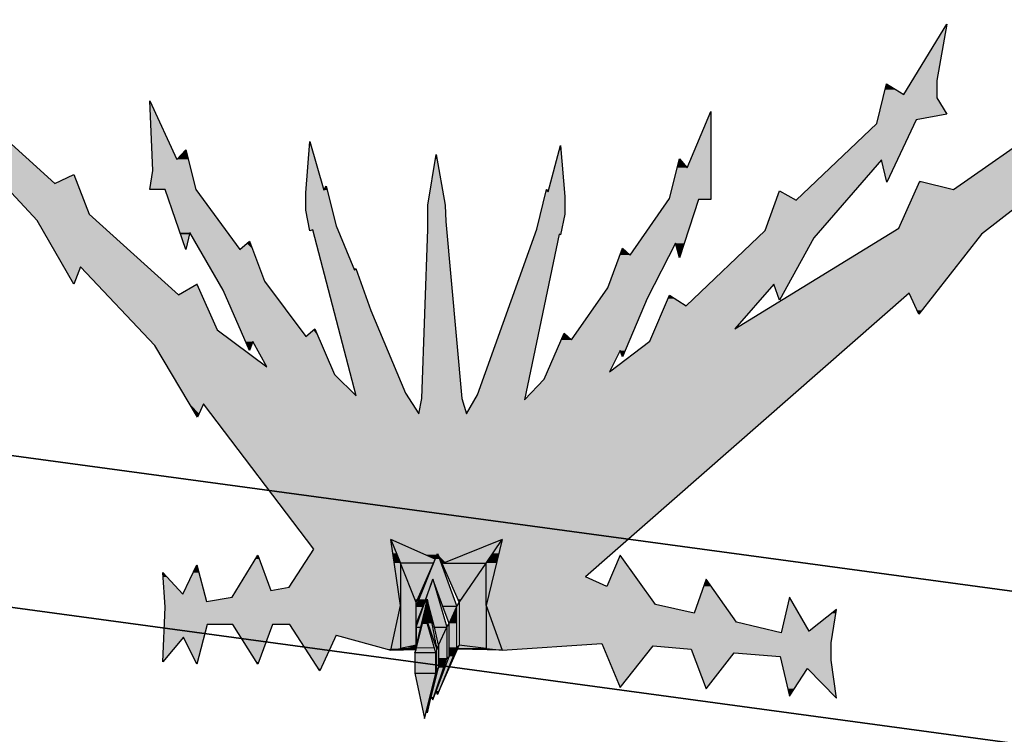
# Model space of a CAD drawing. Header units: millimetres. Extents: x 0 to 16721, y 217 to 10981.
# Tile 4 of 256: x 1489 to 1718, y 5607 to 5774. Entities that reach past the tile are written whole.
import ezdxf

# ---------------------------------------------------------------- set-up
doc = ezdxf.new("R2010")
doc.units = ezdxf.units.MM
doc.layers.add('PDF_PSS & TL', color=7, linetype='Continuous', true_color=0x7fffdf)

msp = doc.modelspace()

# ---------------------------------------------------------------- linework, layer by layer
at = {"layer": 'PDF_PSS & TL', "color": 7, "lineweight": 25}
for points in [[(1694.28, 5756.15), (1704.28, 5772.52)], [(1704.28, 5772.52), (1701.94, 5759.4), (1701.94, 5755.37)], [(1705.84, 5734.06), (1748.47, 5763.81), (1751.98, 5773.56)], [(1688.04, 5749.39), (1690.25, 5758.62)], [(1690.25, 5758.62), (1694.28, 5756.15)], [(1475.82, 5754.59), (1497, 5735.49)], [(1519.74, 5738.47), (1519.09, 5754.72)], [(1519.09, 5754.72), (1525.33, 5741.07), (1527.41, 5743.28), (1529.75, 5734.06)], [(1701.94, 5755.37), (1704.28, 5751.6)], [(1643.98, 5739.12), (1649.44, 5752.25)], [(1649.44, 5752.25), (1649.44, 5731.72)], [(1704.28, 5751.6), (1697.14, 5750.3)], [(1750.03, 5752.9), (1712.34, 5723.66)], [(1669.32, 5731.59), (1688.04, 5749.39)], [(1697.14, 5750.3), (1690.38, 5735.75)], [(1492.84, 5726.91), (1474.91, 5746.14)], [(1555.35, 5733.28), (1556.26, 5745.23)], [(1556.26, 5745.23), (1559.51, 5733.93), (1560.03, 5734.84)], [(1595.25, 5686.36), (1609.02, 5724.83), (1611.23, 5734.05), (1611.62, 5733.53), (1614.48, 5744.32), (1615.52, 5732.49), (1615.52, 5728.34), (1614.48, 5723.53)], [(1581.6, 5681.94), (1582.25, 5685.45), (1583.68, 5724.83), (1583.68, 5730.41), (1585.63, 5742.24), (1587.71, 5730.41), (1587.84, 5726.65), (1591.61, 5685.45)], [(1639.82, 5731.98), (1642.16, 5741.2)], [(1642.16, 5741.2), (1643.98, 5739.12)], [(1690.38, 5735.75), (1689.08, 5740.94), (1673.35, 5722.88)], [(1497, 5735.48), (1501.42, 5737.56)], [(1501.42, 5737.56), (1504.93, 5728.34)], [(1522.6, 5734.06), (1519.09, 5734.06), (1519.74, 5738.47)], [(1693.11, 5725.09), (1698.05, 5736)], [(1698.05, 5736), (1705.84, 5734.06)], [(1527.41, 5720.15), (1522.6, 5734.05)], [(1529.75, 5734.06), (1540.01, 5720.15), (1542.22, 5722.1)], [(1556.26, 5724.44), (1555.35, 5729.25), (1555.35, 5733.28)], [(1560.03, 5734.84), (1562.37, 5725.61)], [(1662.05, 5724.57), (1665.43, 5733.79)], [(1665.43, 5733.8), (1669.32, 5731.59)], [(1628.91, 5720.41), (1630.73, 5718.85), (1639.82, 5731.98)], [(1646.58, 5731.72), (1642.16, 5718.2)], [(1649.44, 5731.72), (1646.58, 5731.72)], [(1504.93, 5728.34), (1525.72, 5709.62)], [(1501.42, 5712.09), (1492.84, 5726.91)], [(1528.32, 5724.05), (1527.41, 5720.15)], [(1543, 5698.71), (1542.22, 5696.63), (1536.12, 5710.66), (1528.32, 5724.05)], [(1556.91, 5724.7), (1556.26, 5724.44)], [(1567.05, 5686.1), (1556.91, 5724.7)], [(1562.37, 5725.61), (1566.66, 5715.34), (1566.92, 5715.73), (1570.43, 5705.98), (1578.48, 5686.75)], [(1614.22, 5723.66), (1606.16, 5685.19)], [(1614.48, 5723.53), (1614.22, 5723.66)], [(1625.92, 5691.69), (1635.28, 5698.84), (1639.82, 5709.49), (1643.72, 5707.02), (1662.05, 5724.57)], [(1655.03, 5701.7), (1693.11, 5725.09)], [(1712.34, 5723.66), (1697.79, 5705.08)], [(1542.22, 5722.1), (1545.73, 5712.74)], [(1642.16, 5718.2), (1641.25, 5721.58), (1634.63, 5708.71)], [(1673.35, 5722.88), (1665.43, 5708.32)], [(1615.39, 5700.66), (1617.08, 5699.1), (1625.53, 5711.18), (1628.91, 5720.41)], [(1502.98, 5716.12), (1501.42, 5712.09)], [(1520.26, 5697.8), (1502.98, 5716.12)], [(1525.72, 5709.62), (1530.01, 5712.09)], [(1530.01, 5712.09), (1534.69, 5701.44), (1546.25, 5692.86)], [(1545.73, 5712.74), (1555.35, 5699.88)], [(1664.13, 5712.09), (1655.03, 5701.7)], [(1665.43, 5708.32), (1664.13, 5712.09)], [(1695.58, 5710.01), (1620.33, 5644)], [(1697.79, 5705.07), (1695.58, 5710.01)], [(1634.63, 5708.71), (1628.91, 5695.2)], [(1555.35, 5699.88), (1557.43, 5701.7), (1561.98, 5691.04)], [(1610.71, 5690), (1615.39, 5700.66)], [(1546.25, 5692.86), (1543, 5698.71)], [(1530.14, 5681.16), (1520.26, 5697.8)], [(1628.39, 5696.63), (1625.92, 5691.69)], [(1628.91, 5695.2), (1628.39, 5696.63)], [(1561.98, 5691.04), (1567.05, 5686.1)], [(1606.16, 5685.19), (1610.71, 5690)], [(1578.48, 5686.75), (1581.6, 5681.94)], [(1591.61, 5685.45), (1592.65, 5681.94)], [(1592.65, 5681.94), (1595.25, 5686.36)], [(1531.57, 5684.28), (1530.14, 5681.16)], [(1557.17, 5650.49), (1531.57, 5684.28)], [(1562.37, 5630.48), (1575.1, 5626.97), (1577.31, 5637.37), (1575.1, 5652.7)], [(1585.37, 5648.15), (1575.1, 5652.7), (1577.31, 5647.24)], [(1587.32, 5647.24), (1597.2, 5647.24), (1600.97, 5652.7), (1587.32, 5647.24), (1586.93, 5647.24)], [(1600.97, 5652.7), (1597.2, 5637.37), (1600.97, 5626.97)], [(1551.45, 5641.65), (1557.17, 5650.49)], [(1538.2, 5639.32), (1544.17, 5649.06), (1547.16, 5640.87)], [(1580.95, 5627.49), (1580.95, 5627.62), (1580.95, 5628.14), (1580.95, 5637.11), (1585.89, 5649.45), (1590.44, 5637.11)], [(1584.98, 5647.24), (1585.37, 5648.15), (1585.89, 5649.45), (1586.8, 5647.5), (1586.93, 5647.24), (1590.96, 5638.02)], [(1628.39, 5649.06), (1625.27, 5641.78)], [(1636.57, 5637.63), (1628.39, 5649.06)], [(1526.76, 5639.96), (1530.01, 5646.85)], [(1530.01, 5646.85), (1532.22, 5638.28)], [(1580.95, 5638.02), (1584.98, 5647.24), (1577.31, 5647.24)], [(1577.31, 5647.24), (1577.31, 5637.37)], [(1580.95, 5628.14), (1580.95, 5638.02), (1577.31, 5647.24)], [(1587.32, 5647.24), (1586.8, 5647.5)], [(1590.96, 5638.02), (1597.2, 5647.24)], [(1597.2, 5637.37), (1597.2, 5647.24)], [(1522.08, 5645.03), (1526.76, 5639.97)], [(1522.08, 5624.24), (1522.6, 5636.98), (1522.08, 5645.03)], [(1580.95, 5632.3), (1584.85, 5643.47), (1588.1, 5632.3)], [(1588.62, 5633.21), (1587.19, 5637.11), (1584.85, 5643.47), (1582.51, 5637.11), (1580.95, 5633.21)], [(1625.27, 5641.78), (1620.33, 5643.99)], [(1648.4, 5643.47), (1645.54, 5635.55)], [(1655.42, 5633.47), (1648.4, 5643.47)], [(1547.16, 5640.87), (1551.45, 5641.65)], [(1532.22, 5638.28), (1538.2, 5639.32)], [(1672.31, 5631.39), (1667.77, 5639.31), (1665.82, 5631)], [(1586.15, 5628.14), (1585.24, 5632.3), (1583.55, 5638.79), (1581.99, 5632.3), (1580.95, 5628.14), (1577.31, 5627.36)], [(1577.31, 5637.37), (1577.31, 5627.36)], [(1582.51, 5637.11), (1580.95, 5637.11), (1580.95, 5638.02)], [(1580.95, 5627.62), (1580.95, 5633.21), (1580.95, 5637.11)], [(1582.38, 5633.08), (1583.55, 5638.8), (1585.76, 5627.1)], [(1590.44, 5637.11), (1587.19, 5637.11)], [(1588.62, 5625.54), (1588.62, 5633.21), (1590.44, 5637.11)], [(1597.2, 5627.36), (1590.96, 5628.14), (1590.44, 5627.62), (1590.44, 5637.11), (1590.96, 5638.02), (1590.96, 5628.14)], [(1597.2, 5637.37), (1597.2, 5627.36), (1600.97, 5626.97), (1590.57, 5627.23)], [(1645.54, 5635.55), (1636.58, 5637.63)], [(1582.9, 5635.42), (1582.38, 5633.08), (1580.95, 5627.49), (1580.95, 5627.36)], [(1585.5, 5626.32), (1582.9, 5635.42), (1585.76, 5627.1)], [(1678.68, 5636.46), (1672.31, 5631.39)], [(1677.38, 5628.66), (1678.68, 5636.46)], [(1532.35, 5632.95), (1530.01, 5623.72), (1526.89, 5629.96)], [(1538.33, 5632.95), (1532.35, 5632.95)], [(1544.17, 5623.72), (1538.33, 5632.95)], [(1547.55, 5632.95), (1544.17, 5623.72)], [(1551.58, 5632.95), (1547.55, 5632.95)], [(1558.6, 5622.16), (1551.58, 5632.95)], [(1580.95, 5633.21), (1580.95, 5632.3), (1581.99, 5632.3)], [(1580.95, 5627.62), (1580.95, 5628.14), (1580.95, 5632.3), (1580.95, 5627.49)], [(1585.24, 5632.3), (1588.1, 5632.3)], [(1585.76, 5627.1), (1586.15, 5628.14), (1588.1, 5632.3)], [(1588.1, 5632.3), (1588.62, 5633.21)], [(1588.1, 5632.3), (1588.1, 5625.15), (1588.62, 5625.54)], [(1665.82, 5631), (1655.42, 5633.47)], [(1526.89, 5629.96), (1522.08, 5624.24)], [(1562.37, 5630.48), (1558.6, 5622.16)], [(1575.1, 5626.97), (1577.31, 5627.36), (1580.95, 5627.36), (1580.95, 5627.62)], [(1580.95, 5628.14), (1580.95, 5627.49), (1580.95, 5628.14)], [(1580.95, 5627.62), (1580.95, 5627.62)], [(1580.95, 5627.49), (1580.95, 5627.49)], [(1590.44, 5627.62), (1585.89, 5616.7), (1585.63, 5617.48)], [(1586.15, 5628.14), (1586.15, 5622.94), (1588.1, 5625.15)], [(1588.62, 5625.54), (1590.44, 5627.62)], [(1590.96, 5628.14), (1590.57, 5627.36), (1597.2, 5627.36)], [(1600.97, 5626.97), (1624.1, 5628.53)], [(1601.88, 5627.75), (1601.88, 5627.75)], [(1624.1, 5628.53), (1628.39, 5618.26)], [(1628.39, 5618.26), (1636.05, 5628.01)], [(1636.06, 5628.01), (1644.89, 5627.23)], [(1677.38, 5624.63), (1677.38, 5628.66)], [(1580.69, 5626.32), (1580.95, 5627.1), (1580.95, 5627.36)], [(1585.5, 5621.64), (1585.5, 5626.32), (1580.69, 5626.32), (1580.69, 5621.64), (1585.5, 5621.64), (1585.76, 5622.42), (1585.76, 5627.1), (1585.5, 5626.32)], [(1584.46, 5616.05), (1584.85, 5615.4), (1588.1, 5625.15)], [(1584.85, 5615.4), (1585.63, 5617.48), (1588.62, 5625.54)], [(1585.89, 5616.7), (1590.57, 5627.23), (1590.57, 5627.36)], [(1644.89, 5627.23), (1648.4, 5618)], [(1648.4, 5618), (1654.9, 5626.32)], [(1654.9, 5626.32), (1665.56, 5625.54)], [(1665.56, 5625.54), (1667.76, 5616.31)], [(1583.55, 5612.41), (1584.46, 5616.05), (1586.15, 5622.94), (1585.76, 5622.42), (1583.55, 5612.41), (1583.42, 5613.19)], [(1678.68, 5615.79), (1677.38, 5624.63)], [(1580.69, 5621.64), (1582.9, 5611.11), (1585.5, 5621.64)], [(1582.9, 5611.11), (1583.42, 5613.19), (1585.76, 5622.42)], [(1667.77, 5616.31), (1671.92, 5622.68)], [(1671.92, 5622.68), (1678.68, 5615.79)]]:
    msp.add_lwpolyline(points, dxfattribs=at)
at = {"layer": 'PDF_PSS & TL', "color": 4, "lineweight": 25}
for points in [[(3794.45, 5739.64), (3375.48, 5692.47), (3038.25, 5654.52), (2676.85, 5612.42), (2262.29, 5567.06), (1413.05, 5682.2), (2262.29, 5567.06), (2676.85, 5612.42), (3038.25, 5654.52), (3375.48, 5692.47), (3794.45, 5739.64)], [(3798.34, 5704.81), (3379.5, 5657.77), (3042.27, 5619.69), (2680.74, 5577.72), (2261.77, 5531.71), (1337.02, 5657.25), (2261.77, 5531.71), (2680.74, 5577.72), (3042.27, 5619.69), (3379.5, 5657.77), (3798.34, 5704.81)]]:
    msp.add_lwpolyline(points, dxfattribs=at)
at = {"layer": 'PDF_PSS & TL', "lineweight": 0}
for points in [[(1611.23, 5734.06), (1611.36, 5734.06)], [(1646.58, 5731.72), (1649.44, 5731.72)], [(1530.01, 5712.09), (1530.14, 5712.09)], [(1585.76, 5649.06), (1583.29, 5649.06)], [(1633.59, 5641.78), (1628.39, 5649.06)], [(1672.31, 5631.39), (1667.77, 5639.31)]]:
    msp.add_lwpolyline(points, close=True, dxfattribs=at)
at = {"layer": 'PDF_PSS & TL', "color": 46, "lineweight": 0, "true_color": 0x725600}
for points in [[(1577.31, 5637.37), (1577.31, 5637.11)], [(1577.31, 5627.36), (1577.31, 5637.11)], [(1582.38, 5633.21), (1582.38, 5633.08)], [(1585.11, 5627.49), (1580.95, 5627.49)], [(1585.11, 5627.49), (1580.95, 5627.49)], [(1577.31, 5627.36), (1577.57, 5627.36)], [(1580.95, 5627.36), (1577.57, 5627.36)], [(1596.94, 5627.36), (1597.2, 5627.36)]]:
    msp.add_lwpolyline(points, close=True, dxfattribs=at)
at = {"layer": 'PDF_PSS & TL', "color": 7, "lineweight": 25}
msp.add_lwpolyline([(1575.1, 5626.97), (1580.95, 5627.1)], close=True, dxfattribs=at)
at = {"layer": 'PDF_PSS & TL', "transparency": 33554559}
for points in [[(1703.89, 5771.87), (1701.94, 5759.4), (1696.36, 5759.4)], [(1704.15, 5771.87), (1703.89, 5771.87), (1701.94, 5759.4)], [(1704.28, 5772.52), (1704.15, 5771.87), (1703.89, 5771.87)], [(1690.25, 5758.62), (1692.33, 5757.32), (1689.99, 5757.32)], [(1696.36, 5759.4), (1701.94, 5756.15), (1694.28, 5756.15)], [(1701.94, 5759.4), (1696.36, 5759.4), (1701.94, 5756.15)], [(1689.73, 5756.15), (1701.94, 5755.37), (1689.47, 5755.37)], [(1689.99, 5757.32), (1694.28, 5756.15), (1689.73, 5756.15)], [(1701.94, 5756.15), (1689.73, 5756.15), (1701.94, 5755.37)], [(1692.33, 5757.32), (1689.99, 5757.32), (1694.28, 5756.15)], [(1519.09, 5754.72), (1519.22, 5754.59), (1519.09, 5754.59)], [(1519.22, 5754.59), (1519.09, 5754.59), (1525.33, 5741.07)], [(1519.09, 5754.59), (1525.33, 5741.07), (1519.61, 5741.07)], [(1689.47, 5755.37), (1704.28, 5751.6), (1688.56, 5751.6)], [(1701.94, 5755.37), (1689.47, 5755.37), (1704.28, 5751.6)], [(1649.05, 5751.6), (1649.44, 5739.12), (1643.98, 5739.12)], [(1649.44, 5752.25), (1649.44, 5751.6), (1649.05, 5751.6)], [(1649.44, 5751.6), (1649.05, 5751.6), (1649.44, 5739.12)], [(1688.56, 5751.6), (1697.14, 5750.3), (1688.3, 5750.3)], [(1704.28, 5751.6), (1688.56, 5751.6), (1697.14, 5750.3)], [(1731.97, 5752.25), (1725.73, 5734.06), (1705.84, 5734.06)], [(1688.04, 5749.39), (1692.72, 5740.94), (1679.2, 5740.94)], [(1688.3, 5750.3), (1696.75, 5749.39), (1688.04, 5749.39)], [(1696.75, 5749.39), (1688.04, 5749.39), (1692.72, 5740.94)], [(1697.14, 5750.3), (1688.3, 5750.3), (1696.75, 5749.39)], [(1486.08, 5745.23), (1475.69, 5745.23), (1497, 5735.49)], [(1475.69, 5745.23), (1497, 5735.49), (1484.91, 5735.49)], [(1556.13, 5744.32), (1559.51, 5733.93), (1555.48, 5733.93)], [(1556.26, 5745.23), (1556.52, 5744.32), (1556.13, 5744.32)], [(1556.52, 5744.32), (1556.13, 5744.32), (1559.51, 5733.93)], [(1614.48, 5744.32), (1614.61, 5743.28), (1614.22, 5743.28)], [(1526.5, 5742.24), (1528.06, 5741.07), (1525.33, 5741.07)], [(1527.41, 5743.28), (1527.67, 5742.24), (1526.5, 5742.24)], [(1527.67, 5742.24), (1526.5, 5742.24), (1528.06, 5741.07)], [(1585.63, 5742.24), (1585.89, 5741.2), (1585.5, 5741.2)], [(1614.22, 5743.28), (1615.39, 5733.54), (1611.62, 5733.54)], [(1614.61, 5743.28), (1614.22, 5743.28), (1615.39, 5733.54)], [(1528.06, 5741.07), (1519.61, 5741.07), (1528.58, 5738.47)], [(1519.61, 5741.07), (1528.58, 5738.47), (1519.74, 5738.47)], [(1585.5, 5741.2), (1587.71, 5730.42), (1583.68, 5730.42)], [(1585.89, 5741.2), (1585.5, 5741.2), (1587.71, 5730.42)], [(1642.03, 5741.07), (1643.98, 5739.12), (1641.64, 5739.12)], [(1642.16, 5741.2), (1642.29, 5741.07), (1642.03, 5741.07)], [(1642.29, 5741.07), (1642.03, 5741.07), (1643.98, 5739.12)], [(1679.07, 5740.81), (1680.89, 5731.59), (1669.33, 5731.59)], [(1679.2, 5740.94), (1688.95, 5740.81), (1679.07, 5740.81)], [(1688.95, 5740.81), (1679.07, 5740.81), (1680.89, 5731.59)], [(1689.08, 5740.94), (1679.2, 5740.94), (1688.95, 5740.81)], [(1692.72, 5740.94), (1689.08, 5740.94), (1692.72, 5740.81)], [(1689.08, 5740.94), (1692.72, 5740.81), (1689.08, 5740.81)], [(1692.72, 5740.81), (1689.08, 5740.81), (1690.51, 5736)], [(1689.08, 5740.81), (1690.51, 5736), (1690.25, 5736)], [(1501.42, 5737.56), (1502.07, 5736), (1498.17, 5736)], [(1519.74, 5738.47), (1529.75, 5734.06), (1519.09, 5734.06)], [(1528.58, 5738.47), (1519.74, 5738.47), (1529.75, 5734.06)], [(1641.64, 5739.12), (1649.44, 5731.98), (1639.82, 5731.98)], [(1649.44, 5739.12), (1641.64, 5739.12), (1649.44, 5731.98)], [(1502.2, 5735.48), (1484.91, 5735.48), (1504.93, 5728.34)], [(1484.91, 5735.48), (1504.93, 5728.34), (1491.54, 5728.34)], [(1498.17, 5736), (1502.2, 5735.48), (1497, 5735.48)], [(1502.07, 5736), (1498.17, 5736), (1502.2, 5735.48)], [(1690.25, 5736), (1690.51, 5736), (1690.38, 5735.74)], [(1697.79, 5735.75), (1705.84, 5734.06), (1697.14, 5734.06)], [(1698.05, 5736), (1699.22, 5735.74), (1697.79, 5735.74)], [(1699.22, 5735.75), (1697.79, 5735.75), (1705.84, 5734.06)], [(1529.75, 5734.06), (1522.6, 5734.06), (1537.16, 5724.05)], [(1522.6, 5734.06), (1537.16, 5724.05), (1526.11, 5724.05)], [(1555.48, 5733.93), (1560.42, 5733.28), (1555.35, 5733.28)], [(1560.42, 5733.28), (1555.35, 5733.28), (1561.46, 5729.25)], [(1555.35, 5733.28), (1561.46, 5729.25), (1555.35, 5729.25)], [(1560.29, 5733.93), (1555.48, 5733.93), (1560.42, 5733.28)], [(1559.64, 5734.06), (1560.29, 5733.93), (1559.51, 5733.93)], [(1560.03, 5734.84), (1560.29, 5734.06), (1559.64, 5734.06)], [(1560.29, 5734.06), (1559.64, 5734.06), (1560.29, 5733.93)], [(1611.1, 5733.54), (1615.52, 5732.5), (1610.84, 5732.5)], [(1611.23, 5734.06), (1611.62, 5733.54), (1611.1, 5733.54)], [(1615.39, 5733.54), (1611.1, 5733.54), (1615.52, 5732.5)], [(1611.36, 5734.06), (1611.23, 5734.06), (1611.62, 5733.54)], [(1665.3, 5733.54), (1669.32, 5731.59), (1664.65, 5731.59)], [(1665.43, 5733.8), (1665.95, 5733.54), (1665.3, 5733.54)], [(1665.95, 5733.54), (1665.3, 5733.54), (1669.32, 5731.59)], [(1697.14, 5734.06), (1714.16, 5725.09), (1693.11, 5725.09)], [(1725.73, 5734.06), (1697.14, 5734.06), (1714.16, 5725.09)], [(1587.71, 5730.42), (1583.68, 5730.42), (1587.84, 5726.65)], [(1583.68, 5730.42), (1587.84, 5726.65), (1583.68, 5726.65)], [(1610.84, 5732.5), (1615.52, 5728.34), (1609.93, 5728.34)], [(1615.52, 5732.5), (1610.84, 5732.5), (1615.52, 5728.34)], [(1639.69, 5731.72), (1643.2, 5721.58), (1632.55, 5721.58)], [(1639.82, 5731.98), (1649.44, 5731.72), (1639.69, 5731.72)], [(1639.69, 5731.72), (1646.58, 5731.72), (1646.58, 5731.72)], [(1646.58, 5731.72), (1646.58, 5731.72), (1639.69, 5731.72)], [(1646.58, 5731.72), (1639.69, 5731.72), (1643.2, 5721.58)], [(1649.44, 5731.98), (1639.82, 5731.98), (1649.44, 5731.72)], [(1664.65, 5731.59), (1674.91, 5724.57), (1662.05, 5724.57)], [(1680.89, 5731.59), (1664.65, 5731.59), (1674.91, 5724.57)], [(1504.93, 5728.34), (1491.54, 5728.34), (1506.49, 5726.91)], [(1491.54, 5728.34), (1506.49, 5726.91), (1492.84, 5726.91)], [(1561.46, 5729.25), (1555.35, 5729.25), (1562.37, 5725.61)], [(1555.35, 5729.25), (1562.37, 5725.61), (1556, 5725.61)], [(1609.93, 5728.34), (1614.74, 5724.83), (1609.02, 5724.83)], [(1615.52, 5728.34), (1609.93, 5728.34), (1614.74, 5724.83)], [(1506.49, 5726.91), (1492.84, 5726.91), (1518.57, 5716.12)], [(1492.84, 5726.91), (1518.57, 5716.12), (1499.21, 5716.12)], [(1587.84, 5726.65), (1583.68, 5726.65), (1587.97, 5724.83)], [(1583.68, 5726.65), (1587.97, 5724.83), (1583.68, 5724.83)], [(1528.32, 5724.05), (1526.11, 5724.05), (1528.32, 5723.66)], [(1526.11, 5724.05), (1528.32, 5723.66), (1526.24, 5723.66)], [(1527.41, 5720.15), (1527.41, 5720.15), (1526.24, 5723.66)], [(1527.41, 5720.15), (1526.24, 5723.66), (1528.32, 5723.66)], [(1537.16, 5724.05), (1528.32, 5724.05), (1537.42, 5723.66)], [(1528.32, 5724.05), (1537.42, 5723.66), (1528.58, 5723.66)], [(1537.42, 5723.66), (1528.58, 5723.66), (1540.02, 5720.15)], [(1528.58, 5723.66), (1540.02, 5720.15), (1530.53, 5720.15)], [(1562.37, 5725.61), (1556, 5725.61), (1562.76, 5724.7)], [(1556, 5725.61), (1562.76, 5724.7), (1556.13, 5724.7)], [(1556.91, 5724.7), (1556.13, 5724.7), (1556.52, 5724.57)], [(1556.13, 5724.7), (1556.52, 5724.57), (1556.13, 5724.57)], [(1556.13, 5724.57), (1556.52, 5724.57), (1556.26, 5724.44)], [(1562.76, 5724.7), (1556.91, 5724.7), (1562.76, 5724.57)], [(1556.91, 5724.7), (1562.76, 5724.57), (1556.91, 5724.57)], [(1562.76, 5724.57), (1556.91, 5724.57), (1566.66, 5715.34)], [(1556.91, 5724.57), (1566.66, 5715.34), (1559.25, 5715.34)], [(1583.68, 5724.83), (1591.61, 5685.45), (1582.25, 5685.45)], [(1587.97, 5724.83), (1583.68, 5724.83), (1591.61, 5685.45)], [(1608.63, 5723.53), (1606.42, 5686.36), (1595.25, 5686.36)], [(1614.22, 5723.53), (1608.63, 5723.53), (1606.42, 5686.36)], [(1609.02, 5724.83), (1614.48, 5723.66), (1608.63, 5723.66)], [(1614.22, 5723.66), (1608.63, 5723.66), (1614.22, 5723.53)], [(1608.63, 5723.66), (1614.22, 5723.53), (1608.63, 5723.53)], [(1614.74, 5724.83), (1609.02, 5724.83), (1614.48, 5723.66)], [(1614.22, 5723.66), (1614.48, 5723.66), (1614.48, 5723.53)], [(1662.05, 5724.57), (1673.35, 5722.88), (1660.23, 5722.88)], [(1674.91, 5724.57), (1662.05, 5724.57), (1673.35, 5722.88)], [(1690.77, 5723.66), (1701.55, 5710.01), (1668.55, 5710.01)], [(1693.11, 5725.09), (1712.34, 5723.66), (1690.77, 5723.66)], [(1712.34, 5723.66), (1690.77, 5723.66), (1701.55, 5710.01)], [(1714.16, 5725.09), (1693.11, 5725.09), (1712.34, 5723.66)], [(1541.57, 5721.58), (1543, 5720.15), (1540.02, 5720.15)], [(1542.22, 5722.1), (1542.48, 5721.58), (1541.57, 5721.58)], [(1542.48, 5721.58), (1541.57, 5721.58), (1543, 5720.15)], [(1632.55, 5721.58), (1640.73, 5720.41), (1631.9, 5720.41)], [(1641.25, 5721.58), (1632.55, 5721.58), (1640.73, 5720.41)], [(1643.2, 5721.58), (1641.25, 5721.58), (1642.81, 5720.41)], [(1641.25, 5721.58), (1642.81, 5720.41), (1641.51, 5720.41)], [(1660.23, 5722.88), (1667.51, 5712.09), (1649.05, 5712.09)], [(1673.35, 5722.88), (1660.23, 5722.88), (1667.51, 5712.09)], [(1543, 5720.15), (1530.53, 5720.15), (1545.73, 5712.74)], [(1530.53, 5720.15), (1545.73, 5712.74), (1534.82, 5712.74)], [(1628.78, 5720.15), (1630.73, 5718.85), (1628.39, 5718.85)], [(1628.91, 5720.41), (1629.17, 5720.15), (1628.78, 5720.15)], [(1629.17, 5720.15), (1628.78, 5720.15), (1630.73, 5718.85)], [(1631.9, 5720.41), (1639.82, 5718.85), (1630.73, 5718.85)], [(1640.73, 5720.41), (1631.9, 5720.41), (1639.82, 5718.85)], [(1641.51, 5720.41), (1641.9, 5718.85), (1642.29, 5718.85)], [(1641.51, 5720.41), (1642.81, 5720.41), (1642.29, 5718.85)], [(1628.39, 5718.85), (1635.93, 5711.18), (1625.53, 5711.18)], [(1639.82, 5718.85), (1628.39, 5718.85), (1635.93, 5711.18)], [(1641.9, 5718.85), (1642.29, 5718.85), (1642.16, 5718.2)], [(1502.98, 5716.12), (1499.21, 5716.12), (1502.85, 5715.73)], [(1499.21, 5716.12), (1502.85, 5715.73), (1499.34, 5715.73)], [(1501.42, 5712.09), (1501.42, 5712.09), (1499.34, 5715.73)], [(1501.42, 5712.09), (1499.34, 5715.73), (1502.85, 5715.73)], [(1518.57, 5716.12), (1502.98, 5716.12), (1518.96, 5715.73)], [(1502.98, 5716.12), (1518.96, 5715.73), (1503.24, 5715.73)], [(1518.96, 5715.73), (1503.24, 5715.73), (1525.72, 5709.62)], [(1503.24, 5715.73), (1525.72, 5709.62), (1509.09, 5709.62)], [(1567.05, 5715.34), (1559.25, 5715.34), (1570.43, 5705.98)], [(1559.25, 5715.34), (1570.43, 5705.98), (1561.72, 5705.98)], [(1566.92, 5715.73), (1567.05, 5715.34), (1566.66, 5715.34)], [(1530.01, 5712.09), (1531.18, 5709.62), (1525.72, 5709.62)], [(1530.14, 5712.09), (1530.01, 5712.09), (1531.18, 5709.62)], [(1545.73, 5712.74), (1534.82, 5712.74), (1547.29, 5710.66)], [(1534.82, 5712.74), (1547.29, 5710.66), (1536.12, 5710.66)], [(1649.05, 5712.09), (1659.71, 5707.02), (1643.72, 5707.02)], [(1664, 5712.09), (1664, 5712.09), (1649.05, 5712.09)], [(1664, 5712.09), (1649.05, 5712.09), (1664.13, 5712.09)], [(1664, 5712.09), (1649.05, 5712.09), (1659.71, 5707.02)], [(1664.13, 5712.09), (1667.51, 5712.09), (1667.51, 5712.09)], [(1667.51, 5712.09), (1667.51, 5712.09), (1664.13, 5712.09)], [(1664.13, 5712.09), (1665.3, 5708.71), (1665.69, 5708.71)], [(1664.13, 5712.09), (1667.51, 5712.09), (1665.69, 5708.71)], [(1547.29, 5710.66), (1536.12, 5710.66), (1555.35, 5699.88)], [(1536.12, 5710.66), (1555.35, 5699.88), (1540.93, 5699.88)], [(1625.53, 5711.18), (1634.63, 5708.71), (1623.84, 5708.71)], [(1635.93, 5711.18), (1625.53, 5711.18), (1634.63, 5708.71)], [(1668.55, 5710.01), (1695.19, 5709.62), (1667.77, 5709.62)], [(1695.58, 5710.01), (1668.55, 5710.01), (1695.19, 5709.62)], [(1701.55, 5710.01), (1695.58, 5710.01), (1701.29, 5709.62)], [(1695.58, 5710.01), (1701.29, 5709.62), (1695.84, 5709.62)], [(1531.18, 5709.62), (1509.09, 5709.62), (1534.69, 5701.44)], [(1509.09, 5709.62), (1534.69, 5701.44), (1516.88, 5701.44)], [(1623.84, 5708.71), (1630.6, 5699.1), (1617.08, 5699.1)], [(1634.63, 5708.71), (1623.84, 5708.71), (1630.6, 5699.1)], [(1639.43, 5708.71), (1643.72, 5707.02), (1638.78, 5707.02)], [(1639.82, 5709.49), (1640.99, 5708.71), (1639.43, 5708.71)], [(1640.99, 5708.71), (1639.43, 5708.71), (1643.72, 5707.02)], [(1667.77, 5709.62), (1686.22, 5701.7), (1655.03, 5701.7)], [(1665.3, 5708.71), (1665.69, 5708.71), (1665.43, 5708.32)], [(1695.19, 5709.62), (1667.77, 5709.62), (1686.22, 5701.7)], [(1695.84, 5709.62), (1697.4, 5705.98), (1698.44, 5705.98)], [(1695.84, 5709.62), (1701.29, 5709.62), (1698.44, 5705.98)], [(1570.43, 5705.98), (1561.72, 5705.98), (1578.48, 5686.75)], [(1561.72, 5705.98), (1578.48, 5686.75), (1566.79, 5686.75)], [(1638.79, 5707.02), (1655.03, 5701.7), (1636.45, 5701.7)], [(1659.71, 5707.02), (1638.79, 5707.02), (1655.03, 5701.7)], [(1697.4, 5705.98), (1698.44, 5705.98), (1697.79, 5705.07)], [(1534.69, 5701.44), (1516.88, 5701.44), (1539.63, 5697.8)], [(1516.88, 5701.44), (1539.63, 5697.8), (1520.26, 5697.8)], [(1557.04, 5701.44), (1558.21, 5699.88), (1555.35, 5699.88)], [(1557.43, 5701.7), (1557.56, 5701.44), (1557.04, 5701.44)], [(1557.56, 5701.44), (1557.04, 5701.44), (1558.21, 5699.88)], [(1615.39, 5700.66), (1616.17, 5699.88), (1615.13, 5699.88)], [(1636.45, 5701.7), (1682.97, 5698.84), (1635.28, 5698.84)], [(1686.22, 5701.7), (1636.45, 5701.7), (1682.97, 5698.84)], [(1558.21, 5699.88), (1540.93, 5699.88), (1558.73, 5698.71)], [(1540.93, 5699.88), (1558.73, 5698.71), (1541.45, 5698.71)], [(1543, 5698.71), (1541.44, 5698.71), (1542.74, 5697.8)], [(1541.44, 5698.71), (1542.74, 5697.8), (1541.83, 5697.8)], [(1558.73, 5698.71), (1543.01, 5698.71), (1559.12, 5697.8)], [(1543.01, 5698.71), (1559.12, 5697.8), (1543.52, 5697.8)], [(1614.74, 5699.1), (1629.56, 5696.63), (1613.7, 5696.63)], [(1615.13, 5699.88), (1617.08, 5699.1), (1614.74, 5699.1)], [(1630.6, 5699.1), (1614.74, 5699.1), (1629.56, 5696.63)], [(1616.17, 5699.88), (1615.13, 5699.88), (1617.08, 5699.1)], [(1635.28, 5698.84), (1674.78, 5691.69), (1625.92, 5691.69)], [(1682.97, 5698.84), (1635.28, 5698.84), (1674.78, 5691.69)], [(1539.63, 5697.8), (1520.26, 5697.8), (1546.25, 5692.86)], [(1520.26, 5697.8), (1546.25, 5692.86), (1523.25, 5692.86)], [(1541.83, 5697.8), (1542.74, 5697.8), (1542.22, 5696.63)], [(1559.12, 5697.8), (1543.52, 5697.8), (1561.2, 5692.86)], [(1543.52, 5697.8), (1561.2, 5692.86), (1546.25, 5692.86)], [(1613.7, 5696.63), (1627.61, 5695.2), (1613.05, 5695.2)], [(1628.39, 5696.63), (1613.7, 5696.63), (1627.61, 5695.2)], [(1628.39, 5696.63), (1629.56, 5696.63), (1628.91, 5695.2)], [(1613.05, 5695.2), (1625.92, 5691.69), (1611.49, 5691.69)], [(1627.61, 5695.2), (1613.05, 5695.2), (1625.92, 5691.69)], [(1561.2, 5692.86), (1523.25, 5692.86), (1561.98, 5691.04)], [(1523.25, 5692.86), (1561.98, 5691.04), (1524.29, 5691.04)], [(1611.5, 5691.69), (1672.83, 5690), (1610.72, 5690)], [(1674.78, 5691.69), (1611.5, 5691.69), (1672.83, 5690)], [(1561.98, 5691.04), (1524.29, 5691.04), (1567.05, 5686.1)], [(1524.29, 5691.04), (1567.05, 5686.1), (1527.28, 5686.1)], [(1610.72, 5690), (1667.38, 5685.19), (1606.17, 5685.19)], [(1672.83, 5690), (1610.72, 5690), (1667.38, 5685.19)], [(1578.87, 5686.1), (1527.28, 5686.1), (1580.04, 5684.28)], [(1527.28, 5686.1), (1580.04, 5684.28), (1528.32, 5684.28)], [(1578.48, 5686.75), (1566.79, 5686.75), (1578.87, 5686.1)], [(1566.79, 5686.75), (1578.87, 5686.1), (1567.05, 5686.1)], [(1582.25, 5685.45), (1592.65, 5681.94), (1581.6, 5681.94)], [(1591.61, 5685.45), (1582.25, 5685.45), (1592.65, 5681.94)], [(1594.47, 5685.19), (1663.74, 5681.94), (1592.65, 5681.94)], [(1595.25, 5686.36), (1606.16, 5685.19), (1594.47, 5685.19)], [(1667.38, 5685.19), (1594.47, 5685.19), (1663.74, 5681.94)], [(1606.42, 5686.36), (1595.25, 5686.36), (1606.16, 5685.19)], [(1531.57, 5684.28), (1528.32, 5684.28), (1530.53, 5681.94)], [(1528.32, 5684.28), (1530.53, 5681.94), (1529.62, 5681.94)], [(1580.04, 5684.28), (1531.57, 5684.28), (1581.6, 5681.94)], [(1531.57, 5684.28), (1581.6, 5681.94), (1533.26, 5681.94)], [(1530.53, 5681.94), (1529.62, 5681.94), (1530.14, 5681.16)], [(1529.62, 5681.94), (1530.53, 5681.94), (1530.53, 5681.94)], [(1530.53, 5681.94), (1530.53, 5681.94), (1529.62, 5681.94)], [(1533.26, 5681.94), (1592.65, 5681.94), (1592.65, 5681.94)], [(1592.65, 5681.94), (1592.65, 5681.94), (1533.26, 5681.94)], [(1663.74, 5681.94), (1533.26, 5681.94), (1630.34, 5652.7)], [(1533.26, 5681.94), (1630.34, 5652.7), (1555.48, 5652.7)], [(1575.1, 5652.7), (1555.48, 5652.7), (1575.49, 5650.49)], [(1555.48, 5652.7), (1575.49, 5650.49), (1557.17, 5650.49)], [(1600.97, 5652.7), (1575.11, 5652.7), (1592.91, 5649.45)], [(1575.11, 5652.7), (1592.91, 5649.45), (1582.25, 5649.45)], [(1600.97, 5652.7), (1620.33, 5643.99), (1598.89, 5643.99)], [(1630.34, 5652.7), (1600.97, 5652.7), (1620.33, 5643.99)], [(1557.17, 5650.49), (1576.66, 5641.65), (1551.45, 5641.65)], [(1575.49, 5650.49), (1557.17, 5650.49), (1576.66, 5641.65)], [(1543.65, 5648.15), (1547.16, 5640.87), (1539.24, 5640.87)], [(1544.17, 5649.06), (1544.56, 5648.15), (1543.65, 5648.15)], [(1544.56, 5648.15), (1543.65, 5648.15), (1547.16, 5640.87)], [(1585.89, 5649.45), (1582.25, 5649.45), (1585.76, 5649.06)], [(1582.25, 5649.45), (1585.76, 5649.06), (1583.29, 5649.06)], [(1585.76, 5649.06), (1585.76, 5649.06), (1583.29, 5649.06)], [(1583.29, 5649.06), (1585.76, 5649.06), (1585.37, 5648.15)], [(1592.91, 5649.45), (1585.89, 5649.45), (1591.74, 5649.06)], [(1585.89, 5649.45), (1591.74, 5649.06), (1586.15, 5649.06)], [(1586.15, 5649.06), (1586.8, 5647.5), (1587.71, 5647.5)], [(1586.15, 5649.06), (1591.74, 5649.06), (1587.71, 5647.5)], [(1628.39, 5649.06), (1633.59, 5641.78), (1625.27, 5641.78)], [(1530.01, 5646.85), (1530.53, 5645.03), (1529.1, 5645.03)], [(1586.8, 5647.5), (1587.71, 5647.5), (1587.32, 5647.24)], [(1522.08, 5645.03), (1522.99, 5643.99), (1522.21, 5643.99)], [(1522.99, 5643.99), (1522.21, 5643.99), (1526.76, 5639.97)], [(1522.21, 5643.99), (1526.76, 5639.97), (1522.34, 5639.97)], [(1529.1, 5645.03), (1531.83, 5639.97), (1526.76, 5639.97)], [(1530.53, 5645.03), (1529.1, 5645.03), (1531.83, 5639.97)], [(1598.89, 5643.99), (1625.27, 5641.78), (1598.24, 5641.78)], [(1620.33, 5643.99), (1598.89, 5643.99), (1625.27, 5641.78)], [(1648.4, 5643.47), (1649.57, 5641.78), (1647.75, 5641.78)], [(1551.45, 5641.65), (1576.79, 5640.87), (1547.16, 5640.87)], [(1576.66, 5641.65), (1551.45, 5641.65), (1576.79, 5640.87)], [(1598.24, 5641.78), (1636.57, 5637.63), (1597.33, 5637.63)], [(1633.59, 5641.78), (1598.24, 5641.78), (1636.57, 5637.63)], [(1647.75, 5641.78), (1653.86, 5635.55), (1645.54, 5635.55)], [(1649.57, 5641.78), (1647.75, 5641.78), (1653.86, 5635.55)], [(1531.83, 5639.96), (1522.34, 5639.96), (1532.22, 5638.28)], [(1522.34, 5639.96), (1532.22, 5638.28), (1522.47, 5638.28)], [(1538.2, 5639.32), (1577.18, 5638.28), (1532.22, 5638.28)], [(1539.24, 5640.87), (1577.05, 5639.32), (1538.2, 5639.32)], [(1577.05, 5639.32), (1538.2, 5639.32), (1577.18, 5638.28)], [(1576.79, 5640.87), (1539.24, 5640.87), (1577.05, 5639.32)], [(1667.77, 5639.31), (1672.31, 5631.39), (1665.95, 5631.39)], [(1577.18, 5638.28), (1522.47, 5638.28), (1577.31, 5637.37)], [(1522.47, 5638.28), (1577.31, 5637.37), (1522.6, 5637.37)], [(1522.6, 5636.98), (1576.4, 5632.95), (1522.47, 5632.95)], [(1577.31, 5637.37), (1522.6, 5637.37), (1577.18, 5636.98)], [(1522.6, 5637.37), (1577.18, 5636.98), (1522.6, 5636.98)], [(1577.18, 5636.98), (1522.6, 5636.98), (1576.4, 5632.95)], [(1597.33, 5637.63), (1637.87, 5637.37), (1597.2, 5637.37)], [(1637.87, 5637.37), (1597.2, 5637.37), (1645.54, 5635.55)], [(1597.2, 5637.37), (1645.54, 5635.55), (1597.85, 5635.55)], [(1636.57, 5637.63), (1597.33, 5637.63), (1637.87, 5637.37)], [(1653.86, 5635.55), (1597.85, 5635.55), (1655.42, 5633.47)], [(1597.85, 5635.55), (1655.42, 5633.47), (1598.63, 5633.47)], [(1677.64, 5635.55), (1677.9, 5631.39), (1672.31, 5631.39)], [(1678.68, 5636.46), (1678.55, 5635.55), (1677.64, 5635.55)], [(1678.55, 5635.55), (1677.64, 5635.55), (1677.9, 5631.39)], [(1522.47, 5632.95), (1531.57, 5629.96), (1522.34, 5629.96)], [(1532.35, 5632.95), (1522.47, 5632.95), (1531.57, 5629.96)], [(1538.33, 5632.95), (1543.78, 5624.24), (1544.43, 5624.24)], [(1538.33, 5632.95), (1547.55, 5632.95), (1544.43, 5624.24)], [(1576.4, 5632.95), (1551.58, 5632.95), (1575.88, 5630.48)], [(1551.58, 5632.95), (1575.88, 5630.48), (1553.14, 5630.48)], [(1655.42, 5633.47), (1598.63, 5633.47), (1665.82, 5631)], [(1598.63, 5633.47), (1665.82, 5631), (1599.54, 5631)], [(1526.89, 5629.96), (1522.34, 5629.96), (1525.85, 5628.66)], [(1522.34, 5629.96), (1525.85, 5628.66), (1522.34, 5628.66)], [(1531.57, 5629.96), (1526.89, 5629.96), (1531.31, 5628.66)], [(1526.89, 5629.96), (1531.31, 5628.66), (1527.54, 5628.66)], [(1562.37, 5630.48), (1553.14, 5630.48), (1562.11, 5629.96)], [(1553.14, 5630.48), (1562.11, 5629.96), (1553.53, 5629.96)], [(1562.11, 5629.96), (1553.53, 5629.96), (1558.86, 5622.68)], [(1553.53, 5629.96), (1558.86, 5622.68), (1558.34, 5622.68)], [(1575.88, 5630.48), (1562.37, 5630.48), (1575.75, 5629.96)], [(1562.37, 5630.48), (1575.75, 5629.96), (1564.32, 5629.96)], [(1575.75, 5629.96), (1564.32, 5629.96), (1575.23, 5627.23)], [(1564.32, 5629.96), (1575.23, 5627.23), (1573.93, 5627.23)], [(1677.77, 5631), (1599.54, 5631), (1677.38, 5628.66)], [(1599.54, 5631), (1677.38, 5628.66), (1600.32, 5628.66)], [(1665.95, 5631.39), (1677.77, 5631), (1665.82, 5631)], [(1677.9, 5631.39), (1665.95, 5631.39), (1677.77, 5631)], [(1522.34, 5628.66), (1522.47, 5624.63), (1522.08, 5624.63)], [(1525.85, 5628.66), (1522.34, 5628.66), (1522.47, 5624.63)], [(1531.31, 5628.66), (1527.54, 5628.66), (1530.14, 5624.24)], [(1527.54, 5628.66), (1530.14, 5624.24), (1529.75, 5624.24)], [(1677.38, 5628.66), (1600.32, 5628.66), (1677.38, 5628.53)], [(1600.32, 5628.66), (1677.38, 5628.53), (1600.45, 5628.53)], [(1624.1, 5628.53), (1600.45, 5628.53), (1617.08, 5628.01)], [(1600.45, 5628.53), (1617.08, 5628.01), (1600.58, 5628.01)], [(1617.08, 5628.01), (1600.58, 5628.01), (1606.16, 5627.23)], [(1600.58, 5628.01), (1606.16, 5627.23), (1600.84, 5627.23)], [(1677.38, 5628.53), (1624.1, 5628.53), (1677.38, 5628.01)], [(1624.1, 5628.53), (1677.38, 5628.01), (1624.36, 5628.01)], [(1636.06, 5628.01), (1624.36, 5628.01), (1635.41, 5627.23)], [(1624.36, 5628.01), (1635.41, 5627.23), (1624.62, 5627.23)], [(1677.38, 5628.01), (1636.06, 5628.01), (1677.38, 5627.23)], [(1636.06, 5628.01), (1677.38, 5627.23), (1644.89, 5627.23)], [(1573.93, 5627.23), (1575.23, 5627.23), (1575.1, 5626.97)], [(1600.84, 5627.23), (1606.16, 5627.23), (1600.97, 5626.97)], [(1635.41, 5627.23), (1624.62, 5627.23), (1631.51, 5622.16)], [(1624.62, 5627.23), (1631.51, 5622.16), (1626.83, 5622.16)], [(1677.38, 5627.23), (1644.89, 5627.23), (1677.38, 5626.32)], [(1644.89, 5627.23), (1677.38, 5626.32), (1645.28, 5626.32)], [(1654.9, 5626.32), (1645.28, 5626.32), (1654.25, 5625.54)], [(1645.28, 5626.32), (1654.25, 5625.54), (1645.54, 5625.54)], [(1645.54, 5625.54), (1648.27, 5618.26), (1648.66, 5618.26)], [(1645.54, 5625.54), (1654.25, 5625.54), (1648.66, 5618.26)], [(1677.38, 5626.32), (1654.9, 5626.32), (1677.38, 5625.54)], [(1654.9, 5626.32), (1677.38, 5625.54), (1665.56, 5625.54)], [(1677.38, 5625.54), (1665.56, 5625.54), (1677.38, 5624.63)], [(1665.56, 5625.54), (1677.38, 5624.63), (1665.82, 5624.63)], [(1522.08, 5624.63), (1522.47, 5624.63), (1522.08, 5624.24)], [(1529.75, 5624.24), (1530.14, 5624.24), (1530.01, 5623.72)], [(1543.78, 5624.24), (1544.43, 5624.24), (1544.17, 5623.72)], [(1677.38, 5624.63), (1665.82, 5624.63), (1677.64, 5622.68)], [(1665.82, 5624.63), (1677.64, 5622.68), (1666.21, 5622.68)], [(1558.34, 5622.68), (1558.86, 5622.68), (1558.6, 5622.16)], [(1626.83, 5622.16), (1631.51, 5622.16), (1628.39, 5618.26)], [(1671.92, 5622.68), (1666.21, 5622.68), (1671.66, 5622.16)], [(1666.21, 5622.68), (1671.66, 5622.16), (1666.34, 5622.16)], [(1666.34, 5622.16), (1667.38, 5618), (1668.93, 5618)], [(1666.34, 5622.16), (1671.66, 5622.16), (1668.93, 5618)], [(1677.64, 5622.68), (1671.92, 5622.68), (1677.77, 5622.16)], [(1671.92, 5622.68), (1677.77, 5622.16), (1672.44, 5622.16)], [(1672.44, 5622.16), (1678.29, 5616.31), (1678.68, 5616.31)], [(1672.44, 5622.16), (1677.77, 5622.16), (1678.68, 5616.31)], [(1648.27, 5618.26), (1648.66, 5618.26), (1648.4, 5618)], [(1667.38, 5618), (1668.93, 5618), (1667.77, 5616.31)], [(1678.29, 5616.31), (1678.68, 5616.31), (1678.68, 5615.79)]]:
    msp.add_solid(points, dxfattribs=at)
at = {"layer": 'PDF_PSS & TL', "color": 46, "true_color": 0x725600, "transparency": 33554559}
for points in [[(1582.25, 5649.45), (1575.1, 5652.7), (1576.4, 5649.45)], [(1575.1, 5652.7), (1576.4, 5649.45), (1575.62, 5649.45)], [(1600.97, 5652.7), (1598.76, 5649.45), (1592.91, 5649.45)], [(1600.19, 5649.45), (1600.97, 5652.7), (1598.76, 5649.45)], [(1576.4, 5649.45), (1575.62, 5649.45), (1577.31, 5647.24)], [(1575.62, 5649.45), (1577.31, 5647.24), (1575.88, 5647.24)], [(1582.25, 5649.45), (1576.4, 5649.45), (1585.37, 5648.15)], [(1576.4, 5649.45), (1585.37, 5648.15), (1576.92, 5648.15)], [(1585.37, 5648.15), (1576.92, 5648.15), (1584.98, 5647.24)], [(1576.92, 5648.15), (1584.98, 5647.24), (1577.31, 5647.24)], [(1585.37, 5648.15), (1588.23, 5643.47), (1583.55, 5643.47)], [(1585.89, 5649.45), (1586.41, 5648.15), (1585.37, 5648.15)], [(1586.41, 5648.15), (1585.37, 5648.15), (1588.23, 5643.47)], [(1592.91, 5649.45), (1597.2, 5647.24), (1587.32, 5647.24)], [(1598.76, 5649.45), (1592.91, 5649.45), (1597.2, 5647.24)], [(1598.76, 5649.45), (1599.67, 5647.24), (1597.2, 5647.24)], [(1600.19, 5649.45), (1598.76, 5649.45), (1599.67, 5647.24)], [(1577.31, 5647.24), (1575.88, 5647.24), (1577.31, 5638.02)], [(1575.88, 5647.24), (1577.31, 5638.02), (1577.18, 5638.02)], [(1577.31, 5647.24), (1578.87, 5643.47), (1577.31, 5643.47)], [(1584.98, 5647.24), (1577.31, 5647.24), (1581.34, 5638.8)], [(1577.31, 5647.24), (1581.34, 5638.8), (1580.69, 5638.8)], [(1597.2, 5647.24), (1586.93, 5647.24), (1594.6, 5643.47)], [(1586.93, 5647.24), (1594.6, 5643.47), (1588.62, 5643.47)], [(1597.2, 5647.24), (1597.2, 5643.47), (1594.6, 5643.47)], [(1599.67, 5647.24), (1597.2, 5647.24), (1598.76, 5643.47)], [(1597.2, 5647.24), (1598.76, 5643.47), (1597.2, 5643.47)], [(1578.87, 5643.47), (1577.31, 5643.47), (1580.95, 5638.02)], [(1577.31, 5643.47), (1580.95, 5638.02), (1577.31, 5638.02)], [(1583.55, 5643.47), (1583.03, 5638.8), (1581.6, 5638.8)], [(1584.85, 5643.47), (1583.55, 5643.47), (1583.03, 5638.8)], [(1584.85, 5643.47), (1586.15, 5638.8), (1583.16, 5638.8)], [(1588.23, 5643.47), (1584.85, 5643.47), (1589.92, 5638.8)], [(1584.85, 5643.47), (1589.92, 5638.8), (1586.54, 5638.8)], [(1594.6, 5643.47), (1588.62, 5643.47), (1591.35, 5638.8)], [(1588.62, 5643.47), (1591.35, 5638.8), (1590.57, 5638.8)], [(1594.6, 5643.47), (1597.2, 5638.8), (1591.35, 5638.8)], [(1597.2, 5643.47), (1594.6, 5643.47), (1597.2, 5638.8)], [(1597.2, 5643.47), (1597.2, 5638.02), (1597.46, 5638.02)], [(1597.2, 5643.47), (1598.76, 5643.47), (1597.46, 5638.02)], [(1577.31, 5637.11), (1577.31, 5627.36), (1575.23, 5627.36)], [(1577.18, 5638.02), (1577.31, 5638.02), (1577.31, 5637.37)], [(1580.95, 5638.02), (1577.31, 5638.02), (1580.95, 5637.37)], [(1577.31, 5638.02), (1580.95, 5637.37), (1577.31, 5637.37)], [(1580.95, 5637.37), (1577.31, 5637.37), (1580.95, 5628.14)], [(1577.31, 5637.37), (1580.95, 5628.14), (1577.31, 5628.14)], [(1580.69, 5638.8), (1581.34, 5638.8), (1580.95, 5638.02)], [(1581.6, 5638.8), (1582.51, 5637.11), (1580.95, 5637.11)], [(1582.9, 5638.02), (1581.99, 5632.3), (1580.95, 5632.3)], [(1580.95, 5637.11), (1582.51, 5637.11), (1580.95, 5633.21)], [(1583.03, 5638.8), (1581.6, 5638.8), (1582.51, 5637.11)], [(1583.42, 5638.02), (1582.9, 5638.02), (1581.99, 5632.3)], [(1583.16, 5638.8), (1583.42, 5638.02), (1582.9, 5638.02)], [(1583.42, 5638.02), (1584.2, 5635.42), (1582.9, 5635.42)], [(1583.55, 5638.8), (1583.16, 5638.8), (1583.42, 5638.02)], [(1583.55, 5638.8), (1583.68, 5638.02), (1583.42, 5638.02)], [(1583.68, 5638.02), (1583.42, 5638.02), (1584.2, 5635.42)], [(1586.15, 5638.8), (1583.55, 5638.8), (1586.41, 5638.02)], [(1583.55, 5638.8), (1586.41, 5638.02), (1583.81, 5638.02)], [(1583.81, 5638.02), (1585.24, 5632.3), (1588.1, 5632.3)], [(1583.81, 5638.02), (1586.41, 5638.02), (1588.1, 5632.3)], [(1589.92, 5638.8), (1586.54, 5638.8), (1590.44, 5637.11)], [(1586.54, 5638.8), (1590.44, 5637.11), (1587.19, 5637.11)], [(1587.19, 5637.11), (1590.44, 5637.11), (1588.62, 5633.21)], [(1590.44, 5637.11), (1590.44, 5635.42), (1589.66, 5635.42)], [(1590.57, 5638.8), (1591.35, 5638.8), (1590.96, 5638.02)], [(1591.35, 5638.8), (1597.2, 5638.02), (1590.96, 5638.02)], [(1597.2, 5638.02), (1590.96, 5638.02), (1597.2, 5637.37)], [(1590.96, 5638.02), (1597.2, 5637.37), (1590.96, 5637.37)], [(1597.2, 5637.37), (1590.96, 5637.37), (1597.2, 5637.11)], [(1590.96, 5637.37), (1597.2, 5637.11), (1590.96, 5637.11)], [(1597.2, 5637.11), (1590.96, 5637.11), (1597.2, 5628.14)], [(1590.96, 5637.11), (1597.2, 5628.14), (1590.96, 5628.14)], [(1597.2, 5638.8), (1591.35, 5638.8), (1597.2, 5638.02)], [(1597.2, 5638.02), (1597.46, 5638.02), (1597.2, 5637.37)], [(1597.2, 5637.37), (1597.33, 5637.11), (1597.2, 5637.11)], [(1597.33, 5637.11), (1597.2, 5637.11), (1600.84, 5627.36)], [(1597.2, 5637.11), (1600.84, 5627.36), (1597.2, 5627.36)], [(1582.9, 5635.42), (1583.55, 5633.21), (1582.38, 5633.21)], [(1582.9, 5635.42), (1582.38, 5633.21), (1582.38, 5633.21)], [(1582.38, 5633.21), (1582.38, 5633.21), (1582.9, 5635.42)], [(1584.2, 5635.42), (1582.9, 5635.42), (1584.59, 5633.21)], [(1582.9, 5635.42), (1584.59, 5633.21), (1583.68, 5633.21)], [(1589.66, 5635.42), (1590.44, 5633.21), (1588.62, 5633.21)], [(1590.44, 5635.42), (1589.66, 5635.42), (1590.44, 5633.21)], [(1582.38, 5633.08), (1585.11, 5627.49), (1580.95, 5627.49)], [(1580.95, 5632.3), (1581.99, 5632.3), (1580.95, 5628.14)], [(1583.55, 5633.21), (1582.38, 5633.21), (1583.55, 5633.08)], [(1582.38, 5633.21), (1583.55, 5633.08), (1582.38, 5633.08)], [(1583.55, 5633.08), (1582.38, 5633.08), (1585.11, 5627.49)], [(1585.63, 5627.36), (1585.63, 5627.36), (1583.68, 5633.21)], [(1585.63, 5627.36), (1583.68, 5633.21), (1584.59, 5633.21)], [(1585.24, 5632.3), (1588.1, 5632.3), (1586.15, 5628.14)], [(1588.1, 5632.3), (1586.15, 5628.14), (1588.1, 5628.14)], [(1590.44, 5633.21), (1588.62, 5633.21), (1590.44, 5627.62)], [(1588.62, 5633.21), (1590.44, 5627.62), (1588.62, 5627.62)], [(1580.95, 5628.14), (1577.31, 5628.14), (1577.57, 5627.36)], [(1577.31, 5628.14), (1577.57, 5627.36), (1577.31, 5627.36)], [(1578.74, 5627.62), (1580.95, 5627.36), (1577.57, 5627.36)], [(1580.95, 5628.14), (1580.95, 5627.62), (1578.74, 5627.62)], [(1580.95, 5627.62), (1578.74, 5627.62), (1580.95, 5627.36)], [(1580.95, 5627.49), (1585.11, 5627.49), (1585.11, 5627.49)], [(1585.11, 5627.49), (1585.11, 5627.49), (1580.95, 5627.49)], [(1585.11, 5627.49), (1580.95, 5627.49), (1585.11, 5627.36)], [(1580.95, 5627.49), (1585.11, 5627.36), (1580.95, 5627.36)], [(1586.15, 5628.14), (1586.15, 5625.15), (1588.1, 5625.15)], [(1586.15, 5628.14), (1588.1, 5628.14), (1588.1, 5625.15)], [(1588.62, 5627.62), (1588.62, 5626.32), (1589.27, 5626.32)], [(1588.62, 5627.62), (1590.44, 5627.62), (1589.27, 5626.32)], [(1590.44, 5627.62), (1590.44, 5627.36), (1590.31, 5627.36)], [(1590.7, 5627.62), (1597.2, 5627.36), (1590.57, 5627.36)], [(1590.96, 5628.14), (1594.73, 5627.62), (1590.7, 5627.62)], [(1594.73, 5627.62), (1590.7, 5627.62), (1597.2, 5627.36)], [(1597.2, 5628.14), (1590.96, 5628.14), (1597.2, 5627.36)], [(1590.96, 5628.14), (1597.2, 5627.36), (1596.94, 5627.36)], [(1576.14, 5627.1), (1580.95, 5627.1), (1575.1, 5626.97)], [(1575.23, 5627.1), (1576.01, 5627.1), (1575.1, 5626.97)], [(1575.23, 5627.36), (1577.31, 5627.36), (1577.31, 5627.36)], [(1577.31, 5627.36), (1577.31, 5627.36), (1575.23, 5627.36)], [(1577.31, 5627.36), (1575.23, 5627.36), (1576.01, 5627.1)], [(1575.23, 5627.36), (1576.01, 5627.1), (1575.23, 5627.1)], [(1577.31, 5627.36), (1580.95, 5627.1), (1576.14, 5627.1)], [(1577.57, 5627.36), (1580.95, 5627.36), (1577.31, 5627.36)], [(1580.95, 5627.36), (1577.31, 5627.36), (1580.95, 5627.1)], [(1580.95, 5627.1), (1585.5, 5626.32), (1580.69, 5626.32)], [(1580.69, 5626.32), (1580.69, 5621.64), (1585.5, 5621.64)], [(1580.69, 5626.32), (1585.5, 5626.32), (1585.5, 5621.64)], [(1585.24, 5627.36), (1585.24, 5627.36), (1580.95, 5627.36)], [(1585.24, 5627.36), (1580.95, 5627.36), (1585.11, 5627.36)], [(1585.24, 5627.36), (1580.95, 5627.36), (1585.24, 5627.1)], [(1580.95, 5627.36), (1585.24, 5627.1), (1580.95, 5627.1)], [(1580.95, 5627.1), (1585.24, 5627.1), (1585.24, 5627.1)], [(1585.24, 5627.1), (1585.24, 5627.1), (1580.95, 5627.1)], [(1585.24, 5627.1), (1580.95, 5627.1), (1585.5, 5626.32)], [(1585.63, 5627.36), (1585.76, 5627.1), (1585.76, 5627.1)], [(1588.62, 5625.54), (1585.63, 5617.48), (1586.28, 5617.48)], [(1588.1, 5625.15), (1587.45, 5622.94), (1586.15, 5622.94)], [(1586.15, 5625.15), (1588.1, 5625.15), (1586.15, 5622.94)], [(1588.62, 5625.54), (1589.66, 5625.54), (1586.28, 5617.48)], [(1590.31, 5627.36), (1589.66, 5625.54), (1588.62, 5625.54)], [(1588.62, 5626.32), (1589.27, 5626.32), (1588.62, 5625.54)], [(1590.44, 5627.36), (1590.31, 5627.36), (1589.66, 5625.54)], [(1597.2, 5627.36), (1590.57, 5627.36), (1598.11, 5627.23)], [(1590.57, 5627.36), (1598.11, 5627.23), (1590.57, 5627.23)], [(1590.57, 5627.23), (1594.47, 5627.1), (1599.15, 5627.1)], [(1590.57, 5627.23), (1598.11, 5627.23), (1599.15, 5627.1)], [(1594.47, 5627.1), (1599.15, 5627.1), (1600.97, 5626.97)], [(1597.2, 5627.36), (1600.84, 5627.36), (1600.84, 5627.36)], [(1600.84, 5627.36), (1600.84, 5627.36), (1597.2, 5627.36)], [(1597.2, 5627.36), (1599.54, 5627.1), (1600.84, 5627.1)], [(1597.2, 5627.36), (1600.84, 5627.36), (1600.84, 5627.1)], [(1599.54, 5627.1), (1600.84, 5627.1), (1600.97, 5626.97)], [(1586.15, 5622.94), (1584.46, 5616.05), (1585.11, 5616.05)], [(1586.15, 5622.94), (1587.45, 5622.94), (1585.11, 5616.05)], [(1580.69, 5621.64), (1585.5, 5621.64), (1582.9, 5611.11)], [(1584.46, 5616.05), (1585.11, 5616.05), (1584.85, 5615.4)], [(1585.63, 5617.48), (1586.28, 5617.48), (1585.89, 5616.7)]]:
    msp.add_solid(points, dxfattribs=at)

doc.saveas('drawing.dxf')
